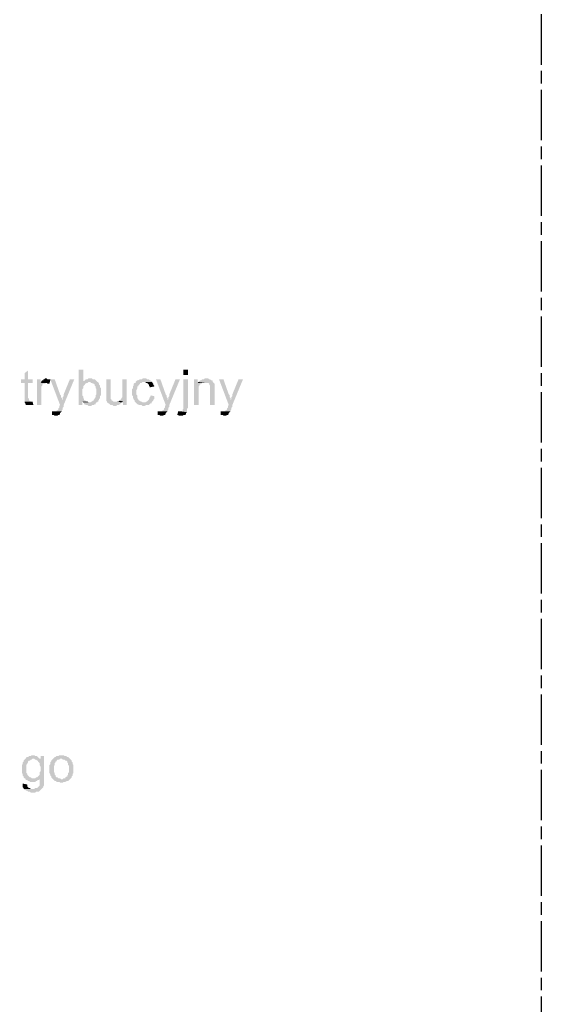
# Model space of a CAD drawing. Header units: millimetres. Extents: x 282377 to 1404227, y -783705 to 1038705.
# Tile 138 of 243: x 383236 to 383484, y 7875 to 8345. Entities that reach past the tile are written whole.
import ezdxf

# ---------------------------------------------------------------- set-up
doc = ezdxf.new("R2010")
doc.units = ezdxf.units.MM
doc.linetypes.add('ACAD_ISO08W100', pattern=[36, 24, -3, 6, -3])
doc.layers.add('!!ELEKTRYKA', color=7, linetype='Continuous')

msp = doc.modelspace()

# ---------------------------------------------------------------- hatches: boundary and pattern name
at = {"layer": '!!ELEKTRYKA', "linetype": 'ACAD_ISO08W100'}
for points in [[(383239.54, 8177.44), (383237.85, 8176.17), (383237.85, 8173.21), (383236.15, 8173.21), (383236.15, 8171.52), (383237.85, 8171.52), (383237.85, 8164.74), (383237.85, 8164.32), (383237.85, 8163.9), (383237.85, 8163.05), (383237.85, 8162.63), (383240.81, 8162.63), (383240.81, 8162.63), (383240.39, 8163.05), (383239.96, 8163.05), (383239.96, 8163.47), (383239.96, 8163.47), (383239.96, 8163.9), (383239.54, 8164.32), (383239.54, 8171.52), (383241.66, 8171.52), (383241.66, 8173.21), (383239.54, 8173.21)], [(383265.79, 8177.87), (383263.67, 8177.87), (383263.67, 8160.93), (383265.36, 8160.93), (383265.36, 8162.63), (383267.9, 8162.63), (383267.48, 8162.63), (383267.06, 8163.05), (383266.63, 8163.05), (383266.21, 8163.47), (383266.21, 8163.9), (383265.79, 8164.32), (383265.79, 8164.74), (383265.79, 8165.17), (383265.36, 8165.59), (383265.36, 8166.01), (383265.36, 8166.44), (383265.36, 8167.28), (383265.36, 8167.71), (383265.36, 8168.13), (383265.36, 8168.55), (383265.79, 8168.98), (383265.79, 8169.4), (383265.79, 8169.82), (383266.21, 8170.25), (383266.63, 8170.67), (383266.63, 8171.09), (383267.06, 8171.09), (383267.48, 8171.52), (383267.9, 8171.52), (383268.33, 8171.94), (383268.75, 8171.94), (383265.79, 8171.94)], [(383245.47, 8173.21), (383243.77, 8173.21), (383243.77, 8160.93), (383245.89, 8160.93), (383245.89, 8167.28), (383245.89, 8167.28), (383245.89, 8168.13), (383245.89, 8168.55), (383245.89, 8168.98), (383245.89, 8169.4), (383245.89, 8169.82), (383246.31, 8170.25), (383246.31, 8170.67), (383246.74, 8171.09), (383247.16, 8171.09), (383247.58, 8171.09), (383248.01, 8171.52), (383245.47, 8171.52)], [(383248.01, 8173.63), (383248.01, 8173.63), (383247.58, 8173.63), (383247.16, 8173.21), (383246.74, 8173.21), (383246.74, 8172.79), (383246.31, 8172.79), (383245.89, 8172.36), (383245.89, 8171.94), (383245.47, 8171.52), (383248.01, 8171.52), (383248.43, 8171.52), (383248.85, 8171.09), (383249.28, 8171.09), (383249.7, 8171.09), (383250.12, 8172.79), (383250.12, 8173.21), (383249.28, 8173.21), (383248.85, 8173.21), (383248.43, 8173.63)], [(383252.24, 8173.21), (383250.12, 8173.21), (383254.78, 8160.93), (383255.63, 8163.05), (383255.63, 8163.47), (383255.63, 8163.9), (383255.63, 8164.32), (383255.2, 8164.74), (383255.2, 8165.17), (383255.2, 8165.59), (383254.78, 8166.01)], [(383261.55, 8173.21), (383259.44, 8173.21), (383256.47, 8166.01), (383256.47, 8166.01), (383256.47, 8165.59), (383256.47, 8165.17), (383256.05, 8164.74), (383256.05, 8164.32), (383256.05, 8163.9), (383255.63, 8163.05), (383254.78, 8160.93), (383254.78, 8160.93), (383254.36, 8160.51), (383254.36, 8160.09), (383254.36, 8159.66), (383253.93, 8159.24), (383253.93, 8158.82), (383253.93, 8158.82), (383253.51, 8158.39), (383253.09, 8158.39), (383253.09, 8157.97), (383252.66, 8157.97), (383252.24, 8157.97), (383255.63, 8157.97), (383255.63, 8157.97), (383255.63, 8158.39), (383256.05, 8158.82), (383256.05, 8159.24), (383256.05, 8159.66), (383256.47, 8160.09), (383256.47, 8160.93)], [(383269.17, 8173.63), (383268.33, 8173.63), (383267.9, 8173.21), (383267.06, 8173.21), (383266.63, 8172.79), (383266.21, 8172.36), (383265.79, 8172.36), (383265.79, 8171.94), (383268.75, 8171.94), (383269.17, 8171.94), (383269.6, 8171.52), (383270.02, 8171.52), (383270.44, 8171.09), (383270.87, 8171.09), (383271.29, 8170.67), (383271.29, 8170.67), (383271.29, 8170.25), (383271.71, 8169.82), (383271.71, 8169.4), (383271.71, 8168.98), (383272.14, 8168.55), (383272.14, 8168.13), (383272.14, 8167.71), (383272.14, 8167.28), (383272.14, 8167.28), (383272.14, 8166.44), (383272.14, 8166.01), (383271.71, 8165.59), (383271.71, 8165.17), (383271.71, 8164.74), (383271.29, 8164.32), (383271.29, 8163.9), (383270.87, 8163.47), (383270.87, 8163.05), (383270.44, 8163.05), (383270.02, 8162.63), (383269.6, 8162.63), (383269.17, 8162.2), (383268.75, 8162.2), (383265.79, 8162.2), (383266.21, 8161.78), (383266.21, 8161.36), (383266.63, 8161.36), (383267.06, 8160.93), (383267.48, 8160.93), (383267.9, 8160.93), (383268.33, 8160.51), (383268.75, 8160.51), (383269.17, 8160.51), (383269.6, 8160.51), (383270.02, 8160.93), (383270.44, 8160.93), (383270.87, 8160.93), (383271.29, 8161.36), (383271.71, 8161.36), (383271.71, 8161.78), (383272.14, 8162.2), (383272.56, 8162.2), (383272.56, 8162.63), (383272.98, 8162.63), (383272.98, 8163.05), (383273.41, 8163.47), (383273.41, 8163.9), (383273.83, 8164.32), (383273.83, 8164.74), (383273.83, 8165.17), (383274.25, 8165.59), (383274.25, 8166.01), (383274.25, 8166.86), (383274.25, 8167.28), (383274.25, 8167.28), (383274.25, 8168.13), (383274.25, 8168.55), (383274.25, 8168.98), (383273.83, 8169.4), (383273.83, 8169.82), (383273.83, 8170.25), (383273.41, 8170.67), (383273.41, 8171.09), (383272.98, 8171.52), (383272.98, 8171.94), (383272.56, 8171.94), (383272.14, 8172.36), (383272.14, 8172.36), (383271.71, 8172.79), (383271.29, 8173.21), (383270.87, 8173.21), (383270.44, 8173.21), (383270.02, 8173.63), (383269.6, 8173.63)], [(383278.91, 8173.21), (383276.79, 8173.21), (383276.79, 8165.59), (383276.79, 8165.59), (383276.79, 8164.74), (383276.79, 8164.32), (383276.79, 8163.9), (383276.79, 8163.47), (383276.79, 8163.47), (383276.79, 8163.05), (383277.22, 8162.63), (383277.22, 8162.2), (383277.64, 8161.78), (383278.06, 8161.78), (383278.49, 8161.36), (383278.91, 8160.93), (383278.91, 8160.93), (383279.33, 8160.93), (383279.76, 8160.93), (383280.18, 8160.51), (383281.03, 8160.51), (383281.03, 8160.51), (383281.45, 8160.51), (383281.87, 8160.93), (383282.3, 8160.93), (383282.72, 8160.93), (383283.14, 8161.36), (383283.57, 8161.36), (383283.57, 8161.78), (383283.99, 8162.2), (383284.41, 8162.2), (383281.03, 8162.63), (383281.03, 8162.63), (383280.6, 8162.63), (383280.18, 8162.63), (383279.76, 8163.05), (383279.33, 8163.05), (383279.33, 8163.47), (383278.91, 8163.9), (383278.91, 8164.32), (383278.91, 8164.32), (383278.91, 8164.74), (383278.91, 8165.17), (383278.91, 8165.59), (383278.91, 8166.44)], [(383286.53, 8173.21), (383284.41, 8173.21), (383284.41, 8166.44), (383284.41, 8166.44), (383284.41, 8166.01), (383284.41, 8165.59), (383284.41, 8165.17), (383284.41, 8164.74), (383283.99, 8164.32), (383283.99, 8163.9), (383283.57, 8163.47), (383283.57, 8163.05), (383283.14, 8163.05), (383284.84, 8162.63), (383284.84, 8160.93), (383286.53, 8160.93)], [(383294.57, 8173.63), (383294.57, 8173.63), (383294.15, 8173.63), (383293.73, 8173.21), (383293.3, 8173.21), (383292.88, 8173.21), (383292.03, 8172.79), (383292.03, 8172.79), (383291.61, 8172.79), (383291.19, 8172.36), (383290.76, 8171.94), (383290.76, 8171.52), (383290.34, 8171.52), (383289.92, 8171.09), (383289.92, 8170.67), (383289.92, 8170.25), (383289.49, 8169.82), (383289.49, 8169.4), (383289.49, 8168.98), (383289.07, 8168.55), (383289.07, 8168.13), (383289.07, 8167.71), (383289.07, 8166.86), (383289.07, 8166.44), (383289.07, 8166.01), (383289.07, 8165.59), (383289.49, 8165.17), (383289.49, 8164.74), (383289.49, 8164.32), (383289.92, 8163.9), (383289.92, 8163.47), (383290.34, 8163.05), (383290.34, 8162.63), (383290.76, 8162.2), (383294.57, 8162.2), (383294.57, 8162.2), (383294.15, 8162.2), (383293.73, 8162.63), (383293.3, 8162.63), (383292.88, 8163.05), (383292.46, 8163.05), (383292.03, 8163.47), (383292.03, 8163.47), (383292.03, 8163.9), (383291.61, 8164.32), (383291.61, 8164.74), (383291.61, 8165.17), (383291.61, 8165.59), (383291.19, 8166.01), (383291.19, 8166.44), (383291.19, 8167.28), (383291.19, 8167.28), (383291.19, 8167.71), (383291.19, 8168.13), (383291.61, 8168.98), (383291.61, 8169.4), (383291.61, 8169.82), (383292.03, 8169.82), (383292.03, 8170.25), (383292.46, 8170.67), (383292.46, 8170.67), (383292.88, 8171.09), (383292.88, 8171.52), (383293.3, 8171.52), (383293.73, 8171.52), (383294.15, 8171.94), (383295, 8171.94), (383298.81, 8171.94), (383298.38, 8172.36), (383297.96, 8172.36), (383297.96, 8172.79), (383297.54, 8172.79), (383297.11, 8173.21), (383296.69, 8173.21), (383296.27, 8173.21), (383295.84, 8173.63), (383295.42, 8173.63)], [(383302.62, 8173.21), (383300.5, 8173.21), (383305.16, 8160.93), (383306, 8163.05), (383306, 8163.47), (383306, 8163.9), (383306, 8164.32), (383305.58, 8164.74), (383305.58, 8165.17), (383305.58, 8165.59), (383305.16, 8166.01)], [(383311.93, 8173.21), (383309.81, 8173.21), (383306.85, 8166.01), (383306.85, 8166.01), (383306.85, 8165.59), (383306.85, 8165.17), (383306.43, 8164.74), (383306.43, 8164.32), (383306.43, 8163.9), (383306, 8163.05), (383305.16, 8160.93), (383305.16, 8160.93), (383304.73, 8160.51), (383304.73, 8160.09), (383304.73, 8159.66), (383304.31, 8159.24), (383304.31, 8158.82), (383304.31, 8158.82), (383303.89, 8158.39), (383303.46, 8158.39), (383303.46, 8157.97), (383303.04, 8157.97), (383302.62, 8157.97), (383306, 8157.97), (383306, 8157.97), (383306, 8158.39), (383306.43, 8158.82), (383306.43, 8159.24), (383306.43, 8159.66), (383306.85, 8160.09), (383306.85, 8160.93)], [(383315.74, 8173.21), (383313.62, 8173.21), (383313.62, 8159.24), (383313.2, 8158.82), (383313.2, 8158.39), (383313.2, 8158.39), (383313.2, 8157.97), (383312.78, 8157.97), (383312.35, 8157.97), (383315.32, 8157.55), (383315.32, 8157.97), (383315.32, 8158.39), (383315.32, 8159.24), (383315.74, 8159.66), (383315.74, 8160.09)], [(383320.4, 8173.21), (383318.7, 8173.21), (383318.7, 8160.93), (383320.82, 8160.93), (383320.82, 8167.71), (383320.82, 8168.13), (383320.82, 8168.55), (383320.82, 8168.98), (383320.82, 8169.4), (383320.82, 8169.82), (383321.25, 8170.25), (383321.25, 8170.67), (383321.67, 8170.67), (383321.67, 8171.09), (383322.09, 8171.09), (383322.52, 8171.52), (383320.4, 8171.52)], [(383324.21, 8173.63), (383324.21, 8173.63), (383323.79, 8173.63), (383323.36, 8173.21), (383322.94, 8173.21), (383322.52, 8173.21), (383322.09, 8172.79), (383321.67, 8172.79), (383321.25, 8172.36), (383321.25, 8172.36), (383320.82, 8171.94), (383323.79, 8171.52), (383324.21, 8171.52), (383324.63, 8171.52), (383325.06, 8171.52), (383325.48, 8171.52), (383325.9, 8171.09), (383325.9, 8170.67), (383326.33, 8170.25), (383326.33, 8170.25), (383326.33, 8169.82), (383326.33, 8169.4), (383326.33, 8168.98), (383326.33, 8168.55), (383326.33, 8160.93), (383328.44, 8160.93), (383328.44, 8168.55), (383328.44, 8168.55), (383328.44, 8169.4), (383328.44, 8169.82), (383328.44, 8170.25), (383328.44, 8170.67), (383328.44, 8170.67), (383328.44, 8171.09), (383328.02, 8171.52), (383327.6, 8171.94), (383327.6, 8172.36), (383327.17, 8172.79), (383326.75, 8172.79), (383326.33, 8173.21), (383326.33, 8173.21), (383325.9, 8173.21), (383325.48, 8173.63), (383325.06, 8173.63)], [(383332.68, 8173.21), (383330.56, 8173.21), (383335.22, 8160.93), (383336.06, 8163.05), (383336.06, 8163.47), (383336.06, 8163.9), (383336.06, 8164.32), (383335.64, 8164.74), (383335.64, 8165.17), (383335.64, 8165.59), (383335.22, 8166.01)], [(383341.99, 8173.21), (383339.87, 8173.21), (383336.91, 8166.01), (383336.91, 8166.01), (383336.91, 8165.59), (383336.91, 8165.17), (383336.49, 8164.74), (383336.49, 8164.32), (383336.49, 8163.9), (383336.06, 8163.05), (383335.22, 8160.93), (383335.22, 8160.93), (383334.79, 8160.51), (383334.79, 8160.09), (383334.79, 8159.66), (383334.37, 8159.24), (383334.37, 8158.82), (383334.37, 8158.82), (383333.95, 8158.39), (383333.52, 8158.39), (383333.52, 8157.97), (383333.1, 8157.97), (383332.68, 8157.97), (383336.06, 8157.97), (383336.06, 8157.97), (383336.06, 8158.39), (383336.49, 8158.82), (383336.49, 8159.24), (383336.49, 8159.66), (383336.91, 8160.09), (383336.91, 8160.93)], [(383298.81, 8171.94), (383295, 8171.94), (383295.42, 8171.94), (383295.84, 8171.52), (383296.27, 8171.52), (383296.69, 8171.09), (383296.69, 8171.09), (383297.11, 8170.67), (383297.11, 8170.25), (383297.54, 8169.82), (383297.54, 8169.4), (383299.65, 8169.82), (383299.65, 8169.82), (383299.65, 8170.25), (383299.23, 8170.67), (383299.23, 8171.09), (383298.81, 8171.52)], [(383283.14, 8163.05), (383282.72, 8162.63), (383281.03, 8162.63), (383284.41, 8162.2), (383284.84, 8162.63)], [(383297.96, 8165.59), (383297.96, 8165.17), (383297.54, 8164.74), (383297.54, 8164.32), (383297.11, 8163.9), (383297.11, 8163.47), (383296.69, 8163.05), (383296.69, 8163.05), (383296.27, 8162.63), (383295.84, 8162.63), (383295.42, 8162.2), (383294.57, 8162.2), (383290.76, 8162.2), (383290.76, 8162.2), (383291.19, 8161.78), (383291.61, 8161.36), (383292.03, 8161.36), (383292.46, 8160.93), (383292.88, 8160.93), (383293.3, 8160.93), (383293.73, 8160.93), (383294.15, 8160.51), (383294.57, 8160.51), (383295, 8160.51), (383295.84, 8160.93), (383296.27, 8160.93), (383296.69, 8160.93), (383297.11, 8160.93), (383297.54, 8161.36), (383297.96, 8161.78), (383297.96, 8161.78), (383298.38, 8161.78), (383298.38, 8162.2), (383298.81, 8162.63), (383299.23, 8163.05), (383299.23, 8163.47), (383299.65, 8163.9), (383299.65, 8164.32), (383299.65, 8164.74), (383299.65, 8165.17)], [(383241.66, 8162.63), (383237.85, 8162.63), (383237.85, 8162.2), (383237.85, 8162.2), (383238.27, 8161.78), (383238.27, 8161.36), (383238.69, 8160.93), (383239.12, 8160.93), (383239.54, 8160.93), (383239.96, 8160.93), (383240.39, 8160.93), (383240.81, 8160.93), (383241.23, 8160.93), (383241.66, 8160.93), (383242.08, 8160.93)], [(383267.9, 8162.63), (383265.36, 8162.63), (383265.79, 8162.2), (383268.75, 8162.2), (383268.33, 8162.2)], [(383250.97, 8157.97), (383250.97, 8156.27), (383251.82, 8156.27), (383252.24, 8155.85), (383252.66, 8155.85), (383253.09, 8155.85), (383253.51, 8155.85), (383253.93, 8156.27), (383254.36, 8156.27), (383254.36, 8156.27), (383254.78, 8156.7), (383254.78, 8157.12), (383255.2, 8157.55), (383255.63, 8157.97), (383252.24, 8157.97), (383251.82, 8157.97), (383251.39, 8157.97)], [(383301.35, 8157.97), (383301.35, 8156.27), (383302.19, 8156.27), (383302.62, 8155.85), (383303.04, 8155.85), (383303.46, 8155.85), (383303.89, 8155.85), (383304.31, 8156.27), (383304.73, 8156.27), (383304.73, 8156.27), (383305.16, 8156.7), (383305.16, 8157.12), (383305.58, 8157.55), (383306, 8157.97), (383302.62, 8157.97), (383302.19, 8157.97), (383301.77, 8157.97)], [(383311.08, 8157.97), (383310.66, 8156.27), (383311.08, 8156.27), (383311.51, 8155.85), (383311.93, 8155.85), (383312.35, 8155.85), (383312.78, 8155.85), (383313.2, 8155.85), (383313.62, 8156.27), (383314.05, 8156.27), (383314.47, 8156.27), (383314.89, 8156.7), (383314.89, 8157.12), (383315.32, 8157.55), (383315.32, 8157.55), (383312.35, 8157.97), (383312.35, 8157.97), (383311.93, 8157.97)], [(383331.41, 8157.97), (383331.41, 8156.27), (383332.25, 8156.27), (383332.68, 8155.85), (383333.1, 8155.85), (383333.52, 8155.85), (383333.95, 8155.85), (383334.37, 8156.27), (383334.79, 8156.27), (383334.79, 8156.27), (383335.22, 8156.7), (383335.22, 8157.12), (383335.64, 8157.55), (383336.06, 8157.97), (383332.68, 8157.97), (383332.25, 8157.97), (383331.83, 8157.97)], [(383241.66, 7994.13), (383241.66, 7994.13), (383241.23, 7994.13), (383240.81, 7993.71), (383240.39, 7993.71), (383239.96, 7993.71), (383239.54, 7993.29), (383239.12, 7993.29), (383238.69, 7993.29), (383238.69, 7992.86), (383238.27, 7992.44), (383242.08, 7992.44), (383242.5, 7992.44), (383242.93, 7992.02), (383245.47, 7992.44), (383245.47, 7992.44), (383245.04, 7992.44), (383244.62, 7992.86), (383244.2, 7993.29), (383244.2, 7993.29), (383243.77, 7993.71), (383243.35, 7993.71), (383242.93, 7993.71), (383242.5, 7994.13)], [(383255.2, 7994.13), (383254.36, 7994.13), (383253.93, 7993.71), (383253.09, 7993.71), (383252.66, 7993.29), (383252.24, 7993.29), (383251.82, 7992.86), (383251.39, 7992.44), (383251.39, 7992.44), (383251.39, 7992.44), (383255.2, 7992.44), (383255.63, 7992.44), (383256.05, 7992.02), (383256.47, 7992.02), (383256.9, 7992.02), (383257.32, 7991.59), (383257.74, 7991.59), (383258.17, 7991.17), (383258.17, 7990.75), (383258.59, 7990.32), (383258.59, 7989.9), (383258.59, 7989.48), (383259.01, 7989.05), (383259.01, 7988.63), (383259.01, 7988.21), (383259.01, 7987.78), (383259.01, 7987.36), (383259.01, 7986.94), (383259.01, 7986.51), (383259.01, 7986.09), (383258.59, 7985.67), (383258.59, 7985.24), (383258.59, 7984.82), (383258.17, 7984.4), (383258.17, 7983.97), (383257.74, 7983.97), (383257.32, 7983.55), (383257.32, 7983.13), (383256.9, 7983.13), (383256.47, 7983.13), (383256.05, 7982.7), (383255.2, 7982.7), (383251.39, 7982.7), (383251.39, 7982.7), (383251.82, 7982.28), (383252.24, 7981.86), (383252.66, 7981.86), (383253.09, 7981.43), (383253.51, 7981.43), (383253.93, 7981.43), (383254.36, 7981.43), (383254.78, 7981.01), (383255.2, 7981.01), (383255.63, 7981.01), (383256.05, 7981.01), (383256.47, 7981.43), (383256.9, 7981.43), (383257.32, 7981.43), (383258.17, 7981.86), (383258.59, 7981.86), (383258.59, 7981.86), (383259.01, 7982.28), (383259.44, 7982.7), (383259.44, 7982.7), (383259.86, 7983.13), (383260.28, 7983.55), (383260.28, 7983.97), (383260.28, 7983.97), (383260.71, 7984.4), (383260.71, 7984.82), (383260.71, 7985.24), (383261.13, 7985.67), (383261.13, 7986.09), (383261.13, 7986.51), (383261.13, 7987.36), (383261.13, 7987.78), (383261.13, 7988.21), (383261.13, 7988.63), (383261.13, 7989.05), (383261.13, 7989.48), (383260.71, 7989.9), (383260.71, 7990.32), (383260.71, 7990.75), (383260.28, 7991.17), (383260.28, 7991.59), (383259.86, 7992.02), (383259.44, 7992.44), (383259.44, 7992.44), (383259.01, 7992.86), (383258.59, 7993.29), (383258.17, 7993.29), (383257.74, 7993.71), (383257.32, 7993.71), (383256.9, 7993.71), (383256.47, 7994.13), (383256.05, 7994.13)], [(383238.27, 7992.44), (383237.85, 7992.02), (383237.42, 7991.59), (383237.42, 7991.17), (383237, 7990.75), (383237, 7990.75), (383237, 7990.32), (383237, 7989.9), (383236.58, 7989.48), (383236.58, 7989.05), (383236.58, 7988.63), (383236.58, 7988.21), (383236.58, 7987.78), (383236.58, 7987.78), (383236.58, 7986.94), (383236.58, 7986.51), (383236.58, 7986.09), (383236.58, 7985.67), (383237, 7985.24), (383237, 7984.82), (383237, 7984.4), (383237.42, 7983.97), (383237.42, 7983.55), (383237.85, 7983.13), (383238.27, 7983.13), (383238.27, 7982.7), (383238.69, 7982.28), (383239.12, 7982.28), (383239.54, 7981.86), (383239.96, 7981.86), (383240.39, 7981.43), (383240.81, 7981.43), (383241.23, 7981.43), (383241.66, 7981.43), (383242.08, 7981.43), (383242.5, 7981.43), (383242.93, 7981.43), (383243.35, 7981.86), (383243.77, 7981.86), (383244.2, 7982.28), (383244.62, 7982.28), (383245.04, 7982.7), (383245.04, 7983.13), (383247.16, 7983.13), (383242.08, 7983.13), (383241.66, 7983.13), (383241.23, 7983.13), (383240.81, 7983.55), (383240.39, 7983.55), (383239.96, 7983.97), (383239.54, 7984.4), (383239.54, 7984.4), (383239.54, 7984.4), (383239.12, 7984.82), (383239.12, 7985.24), (383238.69, 7985.67), (383238.69, 7986.09), (383238.69, 7986.51), (383238.69, 7987.36), (383238.69, 7987.78), (383238.69, 7988.21), (383238.69, 7988.63), (383238.69, 7989.05), (383238.69, 7989.48), (383239.12, 7989.9), (383239.12, 7990.32), (383239.54, 7990.75), (383239.54, 7991.17), (383239.96, 7991.59), (383240.39, 7991.59), (383240.81, 7992.02), (383241.23, 7992.02), (383241.66, 7992.44), (383242.08, 7992.44)], [(383247.16, 7993.71), (383245.47, 7993.71), (383245.47, 7992.44), (383242.93, 7992.02), (383243.35, 7992.02), (383243.77, 7991.59), (383244.2, 7991.59), (383244.2, 7991.17), (383244.62, 7990.75), (383244.62, 7990.75), (383245.04, 7990.32), (383245.04, 7989.9), (383245.04, 7989.48), (383245.47, 7988.63), (383245.47, 7988.21), (383245.47, 7987.78), (383245.47, 7987.36), (383245.47, 7986.51), (383245.04, 7986.09), (383245.04, 7985.67), (383245.04, 7985.24), (383245.04, 7984.82), (383244.62, 7984.4), (383244.62, 7984.4), (383244.2, 7983.97), (383243.77, 7983.55), (383243.35, 7983.55), (383242.93, 7983.13), (383242.5, 7983.13), (383242.08, 7983.13), (383247.16, 7983.13)], [(383251.39, 7992.44), (383250.97, 7992.02), (383250.55, 7991.59), (383250.55, 7991.17), (383250.12, 7990.75), (383250.12, 7990.75), (383250.12, 7989.9), (383249.7, 7989.48), (383249.7, 7989.05), (383249.7, 7988.63), (383249.7, 7988.21), (383249.7, 7987.78), (383249.7, 7987.36), (383249.7, 7986.94), (383249.7, 7986.51), (383249.7, 7986.09), (383249.7, 7985.67), (383250.12, 7984.82), (383250.12, 7984.4), (383250.12, 7984.4), (383250.55, 7983.97), (383250.55, 7983.55), (383250.97, 7983.13), (383251.39, 7982.7), (383255.2, 7982.7), (383255.2, 7982.7), (383254.78, 7983.13), (383254.36, 7983.13), (383253.93, 7983.13), (383253.51, 7983.55), (383253.09, 7983.55), (383252.66, 7983.97), (383252.66, 7983.97), (383252.66, 7984.4), (383252.24, 7984.82), (383252.24, 7985.24), (383252.24, 7985.67), (383251.82, 7986.09), (383251.82, 7986.51), (383251.82, 7986.94), (383251.82, 7987.78), (383251.82, 7987.78), (383251.82, 7988.21), (383251.82, 7988.63), (383251.82, 7989.05), (383252.24, 7989.48), (383252.24, 7989.9), (383252.24, 7990.32), (383252.66, 7990.75), (383252.66, 7991.17), (383253.09, 7991.17), (383253.09, 7991.59), (383253.51, 7992.02), (383253.93, 7992.02), (383254.36, 7992.02), (383254.78, 7992.44), (383255.2, 7992.44)], [(383237, 7980.59), (383237, 7978.89), (383237.42, 7978.47), (383237.42, 7978.05), (383241.66, 7978.05), (383241.23, 7978.05), (383240.81, 7978.05), (383240.39, 7978.47), (383239.96, 7978.47), (383239.54, 7978.89), (383239.54, 7978.89), (383239.12, 7979.32), (383239.12, 7979.74), (383239.12, 7980.16)], [(383247.16, 7983.13), (383245.04, 7983.13), (383245.04, 7980.16), (383245.04, 7980.16), (383245.04, 7979.74), (383244.62, 7979.32), (383244.2, 7978.89), (383244.2, 7978.89), (383244.2, 7978.89), (383243.77, 7978.47), (383243.35, 7978.47), (383242.93, 7978.47), (383242.5, 7978.05), (383241.66, 7978.05), (383237.42, 7978.05), (383237.85, 7977.62), (383238.27, 7977.62), (383238.27, 7977.62), (383238.69, 7977.2), (383239.12, 7977.2), (383239.54, 7976.78), (383239.96, 7976.78), (383240.39, 7976.78), (383240.81, 7976.35), (383241.23, 7976.35), (383241.66, 7976.35), (383242.08, 7976.35), (383242.93, 7976.35), (383243.35, 7976.78), (383243.77, 7976.78), (383244.2, 7976.78), (383244.62, 7976.78), (383245.04, 7977.2), (383245.04, 7977.2), (383245.47, 7977.62), (383245.89, 7978.05), (383246.31, 7978.47), (383246.31, 7978.47), (383246.74, 7978.89), (383246.74, 7979.32), (383247.16, 7979.74), (383247.16, 7980.16), (383247.16, 7980.16), (383247.16, 7981.01), (383247.16, 7981.43), (383247.16, 7981.86), (383247.16, 7982.28)]]:
    msp.add_hatch(color=7, dxfattribs=at).paths.add_polyline_path(points)

# ---------------------------------------------------------------- linework, layer by layer
at = {"layer": '!!ELEKTRYKA', "color": 7, "linetype": 'ACAD_ISO08W100', "lineweight": -3}
msp.add_lwpolyline([(379654.24, 10471.12), (383484.23, 10471.12), (383484.23, 6411.25), (379654.24, 6411.25)], close=True, dxfattribs=at)
for points in [[(383315.74, 8175.33), (383315.74, 8177.87), (383313.62, 8175.33), (383313.62, 8177.87)], [(383320.82, 8171.94), (383320.4, 8171.52), (383323.79, 8171.52)]]:
    msp.add_solid(points, dxfattribs=at)

doc.saveas('drawing.dxf')
